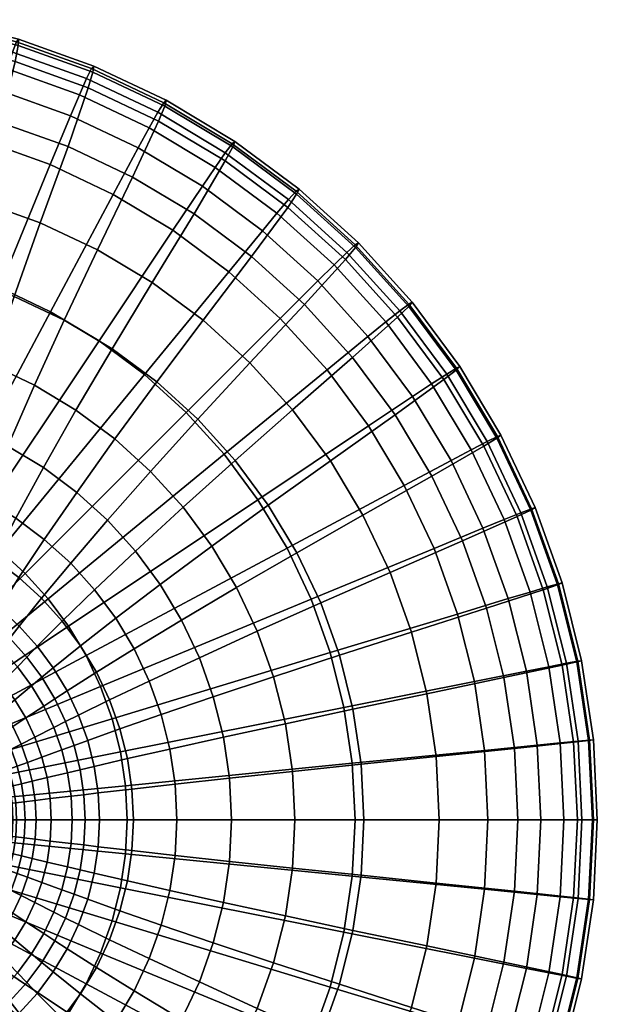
# Model space of a CAD drawing. Header units: millimetres. Extents: x -565 to 677, y -115 to 115.
# Tile 250 of 256: x 309 to 380, y -23 to 98. Entities that reach past the tile are written whole.
import ezdxf

# ---------------------------------------------------------------- set-up
doc = ezdxf.new("R2010")
doc.units = ezdxf.units.MM
doc.header["$MEASUREMENT"] = 0
doc.layers.add('VA004CLR', color=7, linetype='Continuous', true_color=0x000000)

msp = doc.modelspace()

# ---------------------------------------------------------------- meshes
at = {"layer": 'VA004CLR'}
mesh = msp.add_polyface(dxfattribs=at)
corners = [(305.22, 83.12, 0.61), (300.49, 67.53, -0.2), (293.77, 69.21, -0.2), (296.95, 85.19, 0.61), (307.11, 89.32, 2.66), (298.22, 91.54, 2.66), (307.94, 91.98, 4.56), (298.79, 94.27, 4.56), (308.61, 94.04, 7.27), (299.25, 96.39, 7.27), (309.09, 95.31, 10.87), (299.61, 97.68, 10.87), (309.33, 95.62, 15.09), (299.82, 98.01, 15.09), (309.3, 94.86, 19.54), (299.87, 97.22, 19.54), (308.94, 92.87, 23.88), (299.7, 95.19, 23.88), (307.16, 85.43, 31.35), (298.66, 87.56, 31.35), (304.71, 75.75, 37.81), (297.17, 77.64, 37.81), (302.39, 66.41, 44.14), (295.79, 68.07, 44.14), (313.24, 80.25, 0.61), (307.01, 65.2, -0.2), (315.73, 86.23, 2.66), (316.82, 88.8, 4.56), (317.69, 90.8, 7.27), (318.29, 92.02, 10.87), (318.57, 92.32, 15.09), (318.46, 91.58, 19.54), (317.9, 89.66, 23.88), (315.41, 82.48, 31.35), (312.02, 73.13, 37.81), (324.01, 82.31, 2.66), (320.95, 76.6, 0.61), (325.34, 84.77, 4.56), (326.41, 86.67, 7.27), (327.13, 87.84, 10.87), (327.43, 88.13, 15.09), (327.26, 87.42, 19.54), (326.51, 85.59, 23.88), (323.33, 78.73, 31.35), (319.04, 69.81, 37.81), (331.87, 77.61, 2.66), (328.26, 72.22, 0.61), (333.43, 79.92, 4.56), (334.68, 81.71, 7.27), (335.51, 82.81, 10.87), (330.85, 74.23, 31.35), (334.68, 80.7, 23.88), (325.71, 65.82, 37.81)]
mesh.append_faces([[corners[k] for k in face] for face in [(0, 1, 2, 3), (4, 0, 3, 5), (6, 4, 5, 7), (8, 6, 7, 9), (10, 8, 9, 11), (12, 10, 11, 13), (14, 12, 13, 15), (16, 14, 15, 17), (18, 16, 17, 19), (20, 18, 19, 21), (22, 20, 21, 23), (24, 25, 1, 0), (26, 24, 0, 4), (27, 26, 4, 6), (28, 27, 6, 8), (29, 28, 8, 10), (30, 29, 10, 12), (31, 30, 12, 14), (32, 31, 14, 16), (33, 32, 16, 18), (34, 33, 18, 20), (35, 36, 24, 26), (37, 35, 26, 27), (38, 37, 27, 28), (39, 38, 28, 29), (40, 39, 29, 30), (41, 40, 30, 31), (42, 41, 31, 32), (43, 42, 32, 33), (44, 43, 33, 34), (45, 46, 36, 35), (47, 45, 35, 37), (48, 47, 37, 38), (49, 48, 38, 39), (50, 51, 42, 43), (52, 50, 43, 44)]])
mesh = msp.add_polyface(dxfattribs=at)
corners = [(335.84, 83.09, 15.09), (335.51, 82.81, 10.87), (327.13, 87.84, 10.87), (327.43, 88.13, 15.09), (335.6, 82.42, 19.54), (327.26, 87.42, 19.54), (334.68, 80.7, 23.88), (326.51, 85.59, 23.88), (339.22, 72.15, 2.66), (335.1, 67.14, 0.61), (328.26, 72.22, 0.61), (331.87, 77.61, 2.66), (341.01, 74.3, 4.56), (333.43, 79.92, 4.56), (342.43, 75.97, 7.27), (334.68, 81.71, 7.27), (343.36, 76.99, 10.87), (343.72, 77.24, 15.09), (343.41, 76.62, 19.54), (342.33, 75.02, 23.88), (337.88, 69.01, 31.35), (330.85, 74.23, 31.35), (331.95, 61.19, 37.81), (325.71, 65.82, 37.81), (341.42, 61.42, 0.61), (329.9, 49.9, -0.2), (324.77, 54.55, -0.2), (346.01, 66, 2.66), (348, 67.96, 4.56), (349.57, 69.49, 7.27), (350.6, 70.43, 10.87), (350.99, 70.66, 15.09), (350.62, 70.09, 19.54), (349.39, 68.63, 23.88), (344.37, 63.13, 31.35), (337.7, 55.97, 37.81), (352.16, 59.21, 2.66), (347.14, 55.1, 0.61), (354.33, 60.98, 4.56), (356.05, 62.35, 7.27), (357.17, 63.18, 10.87), (357.57, 63.39, 15.09), (357.15, 62.88, 19.54), (355.79, 61.57, 23.88), (350.26, 56.64, 31.35), (342.92, 50.22, 37.81), (361.8, 54.6, 7.27), (359.95, 53.4, 4.56), (362.99, 55.33, 10.87), (363.41, 55.52, 15.09), (362.95, 55.07, 19.54), (361.46, 53.92, 23.88)]
mesh.append_faces([[corners[k] for k in face] for face in [(0, 1, 2, 3), (4, 0, 3, 5), (6, 4, 5, 7), (8, 9, 10, 11), (12, 8, 11, 13), (14, 12, 13, 15), (16, 14, 15, 1), (17, 16, 1, 0), (18, 17, 0, 4), (19, 18, 4, 6), (20, 19, 6, 21), (22, 20, 21, 23), (24, 25, 26, 9), (27, 24, 9, 8), (28, 27, 8, 12), (29, 28, 12, 14), (30, 29, 14, 16), (31, 30, 16, 17), (32, 31, 17, 18), (33, 32, 18, 19), (34, 33, 19, 20), (35, 34, 20, 22), (36, 37, 24, 27), (38, 36, 27, 28), (39, 38, 28, 29), (40, 39, 29, 30), (41, 40, 30, 31), (42, 41, 31, 32), (43, 42, 32, 33), (44, 43, 33, 34), (45, 44, 34, 35), (46, 47, 38, 39), (48, 46, 39, 40), (49, 48, 40, 41), (50, 49, 41, 42), (51, 50, 42, 43)]])
mesh = msp.add_polyface(dxfattribs=at)
corners = [(307.01, 65.2, -0.2), (296.33, 39.41, -0.2), (292.38, 40.82, -0.2), (300.49, 67.53, -0.2), (308.81, 64.12, 44.14), (312.02, 73.13, 37.81), (304.71, 75.75, 37.81), (302.39, 66.41, 44.14), (305.94, 55.76, 51.05), (300.37, 57.75, 51.05), (303.42, 47.94, 58.97), (298.62, 49.66, 58.97), (301.32, 41.05, 67.44), (297.21, 42.52, 67.44), (313.27, 62.24, -0.2), (300.11, 37.62, -0.2), (320.95, 76.6, 0.61), (313.24, 80.25, 0.61), (314.96, 61.21, 44.14), (319.04, 69.81, 37.81), (311.3, 53.23, 51.05), (308.02, 45.76, 58.97), (305.26, 39.19, 67.44), (303.14, 33.85, 75.96), (299.73, 35.46, 75.96), (319.21, 58.67, -0.2), (303.7, 35.47, -0.2), (328.26, 72.22, 0.61), (320.81, 57.71, 44.14), (325.71, 65.82, 37.81), (316.38, 50.18, 51.05), (312.39, 43.15, 58.97), (309, 36.95, 67.44), (306.37, 31.91, 75.96), (324.77, 54.55, -0.2), (307.06, 32.98, -0.2), (335.1, 67.14, 0.61), (326.28, 53.65, 44.14), (331.95, 61.19, 37.81), (321.13, 46.65, 51.05), (316.48, 40.11, 58.97), (312.51, 34.35, 67.44), (309.39, 29.67, 75.96), (329.9, 49.9, -0.2), (310.17, 30.17, -0.2), (325.52, 42.68, 51.05), (331.32, 49.07, 44.14), (320.25, 36.69, 58.97), (315.74, 31.42, 67.44), (334.55, 44.77, -0.2), (312.98, 27.06, -0.2), (329.5, 38.29, 51.05), (335.9, 44.03, 44.14), (323.67, 32.92, 58.97), (338.68, 39.21, -0.2), (315.47, 23.7, -0.2), (326.7, 28.83, 58.97), (333.03, 33.53, 51.05)]
mesh.append_faces([[corners[k] for k in face] for face in [(0, 1, 2, 3), (4, 5, 6, 7), (8, 4, 7, 9), (10, 8, 9, 11), (12, 10, 11, 13), (14, 15, 1, 0), (16, 14, 0, 17), (18, 19, 5, 4), (20, 18, 4, 8), (21, 20, 8, 10), (22, 21, 10, 12), (23, 22, 12, 24), (25, 26, 15, 14), (27, 25, 14, 16), (28, 29, 19, 18), (30, 28, 18, 20), (31, 30, 20, 21), (32, 31, 21, 22), (33, 32, 22, 23), (34, 35, 26, 25), (36, 34, 25, 27), (37, 38, 29, 28), (39, 37, 28, 30), (40, 39, 30, 31), (41, 40, 31, 32), (42, 41, 32, 33), (43, 44, 35, 34), (45, 46, 37, 39), (47, 45, 39, 40), (48, 47, 40, 41), (49, 50, 44, 43), (51, 52, 46, 45), (53, 51, 45, 47), (54, 55, 50, 49), (56, 57, 51, 53)]])
mesh = msp.add_polyface(dxfattribs=at)
corners = [(331.32, 49.07, 44.14), (337.7, 55.97, 37.81), (331.95, 61.19, 37.81), (326.28, 53.65, 44.14), (347.14, 55.1, 0.61), (334.55, 44.77, -0.2), (329.9, 49.9, -0.2), (341.42, 61.42, 0.61), (335.9, 44.03, 44.14), (342.92, 50.22, 37.81), (352.22, 48.26, 0.61), (338.68, 39.21, -0.2), (357.62, 51.85, 2.66), (352.16, 59.21, 2.66), (359.95, 53.4, 4.56), (354.33, 60.98, 4.56), (355.48, 49.6, 31.35), (361.46, 53.92, 23.88), (355.79, 61.57, 23.88), (350.26, 56.64, 31.35), (347.55, 43.98, 37.81), (339.95, 38.56, 44.14), (333.03, 33.53, 51.05), (329.5, 38.29, 51.05), (356.6, 40.95, 0.61), (342.24, 33.27, -0.2), (362.33, 44, 2.66), (364.8, 45.31, 4.56), (366.75, 46.33, 7.27), (361.8, 54.6, 7.27), (368.01, 46.95, 10.87), (362.99, 55.33, 10.87), (368.45, 47.11, 15.09), (363.41, 55.52, 15.09), (367.95, 46.73, 19.54), (362.95, 55.07, 19.54), (366.36, 45.75, 23.88), (359.98, 42.08, 31.35), (351.54, 37.31, 37.81), (343.45, 32.72, 44.14), (336.07, 28.45, 51.05), (360.25, 33.24, 0.61), (345.2, 27.01, -0.2), (366.24, 35.72, 2.66), (368.83, 36.78, 4.56), (370.88, 37.61, 7.27), (372.19, 38.11, 10.87), (372.65, 38.24, 15.09), (372.11, 37.93, 19.54), (370.43, 37.14, 23.88), (363.73, 34.16, 31.35), (354.86, 30.29, 37.81), (375.49, 28.91, 10.87), (374.13, 28.53, 7.27), (375.95, 29.01, 15.09), (375.38, 28.77, 19.54), (373.64, 28.17, 23.88)]
mesh.append_faces([[corners[k] for k in face] for face in [(0, 1, 2, 3), (4, 5, 6, 7), (8, 9, 1, 0), (10, 11, 5, 4), (12, 10, 4, 13), (14, 12, 13, 15), (16, 17, 18, 19), (20, 16, 19, 9), (21, 20, 9, 8), (22, 21, 8, 23), (24, 25, 11, 10), (26, 24, 10, 12), (27, 26, 12, 14), (28, 27, 14, 29), (30, 28, 29, 31), (32, 30, 31, 33), (34, 32, 33, 35), (36, 34, 35, 17), (37, 36, 17, 16), (38, 37, 16, 20), (39, 38, 20, 21), (40, 39, 21, 22), (41, 42, 25, 24), (43, 41, 24, 26), (44, 43, 26, 27), (45, 44, 27, 28), (46, 45, 28, 30), (47, 46, 30, 32), (48, 47, 32, 34), (49, 48, 34, 36), (50, 49, 36, 37), (51, 50, 37, 38), (52, 53, 45, 46), (54, 52, 46, 47), (55, 54, 47, 48), (56, 55, 48, 49)]])
mesh = msp.add_polyface(dxfattribs=at)
corners = [(312.18, 27.14, 75.96), (315.74, 31.42, 67.44), (312.51, 34.35, 67.44), (309.39, 29.67, 75.96), (309.44, 23.7, 84.85), (307, 25.91, 84.85), (308.29, 22.23, 89.58), (306.01, 24.3, 89.58), (318.66, 28.19, 67.44), (323.67, 32.92, 58.97), (320.25, 36.69, 58.97), (314.71, 24.35, 75.96), (311.65, 21.26, 84.85), (310.37, 19.94, 89.58), (309.22, 18.75, 94.43), (307.27, 20.9, 94.43), (307.35, 16.8, 104.14), (305.6, 18.72, 104.14), (321.26, 24.69, 67.44), (326.7, 28.83, 58.97), (316.96, 21.32, 75.96), (313.61, 18.62, 84.85), (312.2, 17.46, 89.58), (310.95, 16.42, 94.43), (308.9, 14.71, 104.14), (307.42, 13.47, 113.41), (306, 15.38, 113.41), (342.24, 33.27, -0.2), (317.62, 20.11, -0.2), (315.47, 23.7, -0.2), (338.68, 39.21, -0.2), (329.32, 24.46, 58.97), (336.07, 28.45, 51.05), (333.03, 33.53, 51.05), (323.5, 20.95, 67.44), (318.89, 18.09, 75.96), (315.3, 15.8, 84.85), (313.79, 14.82, 89.58), (312.44, 13.93, 94.43), (310.23, 12.48, 104.14), (308.64, 11.43, 113.41), (307.49, 10.67, 122.54), (306.35, 12.58, 122.54), (319.41, 16.33, -0.2), (298.67, 7.73, -0.2), (297.82, 9.53, -0.2), (345.2, 27.01, -0.2), (325.37, 17, 67.44), (331.5, 19.86, 58.97), (320.5, 14.69, 75.96), (316.71, 12.83, 84.85), (315.11, 12.03, 89.58), (313.68, 11.31, 94.43), (326.84, 12.9, 67.44), (333.21, 15.06, 58.97), (321.77, 11.14, 75.96), (317.82, 9.73, 84.85)]
mesh.append_faces([[corners[k] for k in face] for face in [(0, 1, 2, 3), (4, 0, 3, 5), (6, 4, 5, 7), (8, 9, 10, 1), (11, 8, 1, 0), (12, 11, 0, 4), (13, 12, 4, 6), (14, 13, 6, 15), (16, 14, 15, 17), (18, 19, 9, 8), (20, 18, 8, 11), (21, 20, 11, 12), (22, 21, 12, 13), (23, 22, 13, 14), (24, 23, 14, 16), (25, 24, 16, 26), (27, 28, 29, 30), (31, 32, 33, 19), (34, 31, 19, 18), (35, 34, 18, 20), (36, 35, 20, 21), (37, 36, 21, 22), (38, 37, 22, 23), (39, 38, 23, 24), (40, 39, 24, 25), (41, 40, 25, 42), (43, 44, 45, 28), (46, 43, 28, 27), (47, 48, 31, 34), (49, 47, 34, 35), (50, 49, 35, 36), (51, 50, 36, 37), (52, 51, 37, 38), (53, 54, 48, 47), (55, 53, 47, 49), (56, 55, 49, 50)]])
mesh = msp.add_polyface(dxfattribs=at)
corners = [(346.37, 26.56, 44.14), (354.86, 30.29, 37.81), (351.54, 37.31, 37.81), (343.45, 32.72, 44.14), (338.6, 23.1, 51.05), (336.07, 28.45, 51.05), (331.5, 19.86, 58.97), (329.32, 24.46, 58.97), (347.53, 20.48, -0.2), (320.82, 12.38, -0.2), (319.41, 16.33, -0.2), (345.2, 27.01, -0.2), (363.12, 25.21, 0.61), (360.25, 33.24, 0.61), (369.33, 27.09, 2.66), (366.24, 35.72, 2.66), (372.01, 27.9, 4.56), (368.83, 36.78, 4.56), (374.13, 28.53, 7.27), (370.88, 37.61, 7.27), (366.68, 25.92, 31.35), (373.64, 28.17, 23.88), (370.43, 37.14, 23.88), (363.73, 34.16, 31.35), (357.48, 22.98, 37.81), (348.66, 20.15, 44.14), (340.6, 17.52, 51.05), (333.21, 15.06, 58.97), (349.21, 13.77, -0.2), (321.84, 8.32, -0.2), (365.19, 16.95, 0.61), (371.56, 18.21, 2.66), (374.3, 18.75, 4.56), (376.47, 19.17, 7.27), (377.86, 19.43, 10.87), (375.49, 28.91, 10.87), (378.33, 19.49, 15.09), (375.95, 29.01, 15.09), (377.75, 19.34, 19.54), (375.38, 28.77, 19.54), (375.95, 18.93, 23.88), (368.81, 17.42, 31.35), (359.37, 15.44, 37.81), (350.32, 13.54, 44.14), (342.04, 11.77, 51.05), (334.45, 10.12, 58.97), (372.9, 9.15, 2.66), (366.44, 8.51, 0.61), (375.69, 9.42, 4.56), (377.89, 9.63, 7.27), (379.29, 9.76, 10.87), (379.77, 9.79, 15.09), (379.18, 9.72, 19.54), (377.35, 9.51, 23.88), (370.09, 8.75, 31.35), (360.51, 7.76, 37.81)]
mesh.append_faces([[corners[k] for k in face] for face in [(0, 1, 2, 3), (4, 0, 3, 5), (6, 4, 5, 7), (8, 9, 10, 11), (12, 8, 11, 13), (14, 12, 13, 15), (16, 14, 15, 17), (18, 16, 17, 19), (20, 21, 22, 23), (24, 20, 23, 1), (25, 24, 1, 0), (26, 25, 0, 4), (27, 26, 4, 6), (28, 29, 9, 8), (30, 28, 8, 12), (31, 30, 12, 14), (32, 31, 14, 16), (33, 32, 16, 18), (34, 33, 18, 35), (36, 34, 35, 37), (38, 36, 37, 39), (40, 38, 39, 21), (41, 40, 21, 20), (42, 41, 20, 24), (43, 42, 24, 25), (44, 43, 25, 26), (45, 44, 26, 27), (46, 47, 30, 31), (48, 46, 31, 32), (49, 48, 32, 33), (50, 49, 33, 34), (51, 50, 34, 36), (52, 51, 36, 38), (53, 52, 38, 40), (54, 53, 40, 41), (55, 54, 41, 42)]])
mesh = msp.add_polyface(dxfattribs=at)
corners = [(301.54, 29.56, 84.85), (303.14, 33.85, 75.96), (299.73, 35.46, 75.96), (298.57, 30.97, 84.85), (300.89, 27.72, 89.58), (298.1, 29.04, 89.58), (300.31, 26.07, 94.43), (297.68, 27.31, 94.43), (304.36, 27.87, 84.85), (306.37, 31.91, 75.96), (303.53, 26.13, 89.58), (302.8, 24.58, 94.43), (301.59, 22.01, 104.14), (299.36, 23.35, 104.14), (300.73, 20.16, 113.41), (298.69, 21.39, 113.41), (300.11, 18.82, 122.54), (298.2, 19.96, 122.54), (299.61, 17.77, 132.07), (297.81, 18.85, 132.07), (307, 25.91, 84.85), (309.39, 29.67, 75.96), (306.01, 24.3, 89.58), (305.13, 22.85, 94.43), (303.68, 20.47, 104.14), (302.64, 18.75, 113.41), (301.89, 17.5, 122.54), (301.29, 16.52, 132.07), (301.03, 16.11, 137.18), (299.39, 17.32, 137.18), (300.79, 15.74, 142.64), (299.19, 16.93, 142.64), (300.37, 15.11, 154.66), (298.83, 16.25, 154.66), (300.01, 14.64, 167.44), (298.52, 15.75, 167.44), (299.76, 14.33, 180.04), (298.3, 15.41, 180.04), (299.64, 14.18, 191.49), (298.19, 15.25, 191.49), (310.17, 30.17, -0.2), (294.29, 14.29, -0.2), (292.82, 15.62, -0.2), (307.06, 32.98, -0.2), (307.27, 20.9, 94.43), (308.29, 22.23, 89.58), (305.6, 18.72, 104.14), (304.4, 17.15, 113.41), (303.54, 16.01, 122.54), (302.85, 15.11, 132.07), (302.55, 14.73, 137.18), (302.28, 14.39, 142.64), (312.98, 27.06, -0.2), (295.62, 12.82, -0.2), (306, 15.38, 113.41), (307.35, 16.8, 104.14), (305.03, 14.36, 122.54), (315.47, 23.7, -0.2), (296.8, 11.23, -0.2), (317.62, 20.11, -0.2), (297.82, 9.53, -0.2)]
mesh.append_faces([[corners[k] for k in face] for face in [(0, 1, 2, 3), (4, 0, 3, 5), (6, 4, 5, 7), (8, 9, 1, 0), (10, 8, 0, 4), (11, 10, 4, 6), (12, 11, 6, 13), (14, 12, 13, 15), (16, 14, 15, 17), (18, 16, 17, 19), (20, 21, 9, 8), (22, 20, 8, 10), (23, 22, 10, 11), (24, 23, 11, 12), (25, 24, 12, 14), (26, 25, 14, 16), (27, 26, 16, 18), (28, 27, 18, 29), (30, 28, 29, 31), (32, 30, 31, 33), (34, 32, 33, 35), (36, 34, 35, 37), (38, 36, 37, 39), (40, 41, 42, 43), (44, 45, 22, 23), (46, 44, 23, 24), (47, 46, 24, 25), (48, 47, 25, 26), (49, 48, 26, 27), (50, 49, 27, 28), (51, 50, 28, 30), (52, 53, 41, 40), (54, 55, 46, 47), (56, 54, 47, 48), (57, 58, 53, 52), (59, 60, 58, 57)]])
mesh = msp.add_polyface(dxfattribs=at)
corners = [(316.15, 9.12, 89.58), (317.82, 9.73, 84.85), (316.71, 12.83, 84.85), (315.11, 12.03, 89.58), (314.66, 8.58, 94.43), (313.68, 11.31, 94.43), (327.9, 8.67, 67.44), (334.45, 10.12, 58.97), (333.21, 15.06, 58.97), (326.84, 12.9, 67.44), (322.69, 7.49, 75.96), (321.77, 11.14, 75.96), (318.61, 6.54, 84.85), (316.9, 6.13, 89.58), (315.36, 5.77, 94.43), (350.23, 6.92, -0.2), (322.46, 4.18, -0.2), (321.84, 8.32, -0.2), (349.21, 13.77, -0.2), (366.44, 8.51, 0.61), (365.19, 16.95, 0.61), (351.32, 6.8, 44.14), (360.51, 7.76, 37.81), (359.37, 15.44, 37.81), (350.32, 13.54, 44.14), (342.91, 5.92, 51.05), (342.04, 11.77, 51.05), (335.2, 5.09, 58.97), (328.54, 4.36, 67.44), (323.24, 3.76, 75.96), (319.1, 3.29, 84.85), (317.35, 3.08, 89.58), (315.79, 2.9, 94.43), (350.57, 0, -0.2), (322.66, 0, -0.2), (366.86, 0, 0.61), (373.35, 0, 2.66), (372.9, 9.15, 2.66), (376.15, 0, 4.56), (375.69, 9.42, 4.56), (378.36, 0, 7.27), (377.89, 9.63, 7.27), (379.77, 0, 10.87), (379.29, 9.76, 10.87), (380.25, 0, 15.09), (379.77, 9.79, 15.09), (379.65, 0, 19.54), (379.18, 9.72, 19.54), (377.82, 0, 23.88), (377.35, 9.51, 23.88), (370.52, 0, 31.35), (370.09, 8.75, 31.35), (360.89, 0, 37.81), (351.65, 0, 44.14), (343.2, 0, 51.05), (335.45, 0, 58.97), (328.75, 0, 67.44), (323.43, 0, 75.96), (319.26, 0, 84.85), (317.5, 0, 89.58), (315.93, 0, 94.43)]
mesh.append_faces([[corners[k] for k in face] for face in [(0, 1, 2, 3), (4, 0, 3, 5), (6, 7, 8, 9), (10, 6, 9, 11), (12, 10, 11, 1), (13, 12, 1, 0), (14, 13, 0, 4), (15, 16, 17, 18), (19, 15, 18, 20), (21, 22, 23, 24), (25, 21, 24, 26), (27, 25, 26, 7), (28, 27, 7, 6), (29, 28, 6, 10), (30, 29, 10, 12), (31, 30, 12, 13), (32, 31, 13, 14), (33, 34, 16, 15), (35, 33, 15, 19), (36, 35, 19, 37), (38, 36, 37, 39), (40, 38, 39, 41), (42, 40, 41, 43), (44, 42, 43, 45), (46, 44, 45, 47), (48, 46, 47, 49), (50, 48, 49, 51), (52, 50, 51, 22), (53, 52, 22, 21), (54, 53, 21, 25), (55, 54, 25, 27), (56, 55, 27, 28), (57, 56, 28, 29), (58, 57, 29, 30), (59, 58, 30, 31), (60, 59, 31, 32)]])
mesh = msp.add_polyface(dxfattribs=at)
corners = [(311.34, 10.13, 104.14), (313.68, 11.31, 94.43), (312.44, 13.93, 94.43), (310.23, 12.48, 104.14), (309.66, 9.28, 113.41), (308.64, 11.43, 113.41), (308.44, 8.66, 122.54), (307.49, 10.67, 122.54), (307.48, 8.18, 132.07), (306.58, 10.07, 132.07), (320.82, 12.38, -0.2), (299.34, 5.87, -0.2), (298.67, 7.73, -0.2), (319.41, 16.33, -0.2), (312.22, 7.69, 104.14), (314.66, 8.58, 94.43), (310.46, 7.04, 113.41), (309.19, 6.57, 122.54), (308.18, 6.2, 132.07), (307.75, 6.05, 137.18), (307.06, 7.97, 137.18), (307.36, 5.91, 142.64), (306.69, 7.79, 142.64), (321.84, 8.32, -0.2), (299.82, 3.94, -0.2), (312.85, 5.17, 104.14), (315.36, 5.77, 94.43), (311.04, 4.73, 113.41), (309.73, 4.42, 122.54), (308.69, 4.17, 132.07), (308.25, 4.06, 137.18), (307.85, 3.97, 142.64), (307.14, 3.81, 154.66), (306.67, 5.67, 154.66), (322.46, 4.18, -0.2), (300.11, 1.98, -0.2), (313.23, 2.6, 104.14), (315.79, 2.9, 94.43), (311.39, 2.38, 113.41), (310.06, 2.22, 122.54), (309, 2.09, 132.07), (308.55, 2.04, 137.18), (308.14, 2, 142.64), (307.42, 1.92, 154.66), (322.66, 0, -0.2), (300.21, 0, -0.2), (313.36, 0, 104.14), (315.93, 0, 94.43), (311.51, 0, 113.41), (310.17, 0, 122.54), (309.1, 0, 132.07), (308.65, 0, 137.18), (308.24, 0, 142.64), (307.52, 0, 154.66), (306.94, 0, 167.44), (306.85, 1.86, 167.44)]
mesh.append_faces([[corners[k] for k in face] for face in [(0, 1, 2, 3), (4, 0, 3, 5), (6, 4, 5, 7), (8, 6, 7, 9), (10, 11, 12, 13), (14, 15, 1, 0), (16, 14, 0, 4), (17, 16, 4, 6), (18, 17, 6, 8), (19, 18, 8, 20), (21, 19, 20, 22), (23, 24, 11, 10), (25, 26, 15, 14), (27, 25, 14, 16), (28, 27, 16, 17), (29, 28, 17, 18), (30, 29, 18, 19), (31, 30, 19, 21), (32, 31, 21, 33), (34, 35, 24, 23), (36, 37, 26, 25), (38, 36, 25, 27), (39, 38, 27, 28), (40, 39, 28, 29), (41, 40, 29, 30), (42, 41, 30, 31), (43, 42, 31, 32), (44, 45, 35, 34), (46, 47, 37, 36), (48, 46, 36, 38), (49, 48, 38, 39), (50, 49, 39, 40), (51, 50, 40, 41), (52, 51, 41, 42), (53, 52, 42, 43), (54, 53, 43, 55)]])
mesh = msp.add_polyface(dxfattribs=at)
corners = [(322.46, -4.18, -0.2), (300.11, -1.98, -0.2), (300.21, 0, -0.2), (322.66, 0, -0.2), (313.23, -2.6, 104.14), (315.79, -2.9, 94.43), (315.93, 0, 94.43), (313.36, 0, 104.14), (311.39, -2.38, 113.41), (311.51, 0, 113.41), (310.06, -2.22, 122.54), (310.17, 0, 122.54), (309, -2.09, 132.07), (309.1, 0, 132.07), (308.55, -2.04, 137.18), (308.65, 0, 137.18), (308.14, -2, 142.64), (308.24, 0, 142.64), (307.42, -1.92, 154.66), (307.52, 0, 154.66), (306.85, -1.86, 167.44), (306.94, 0, 167.44), (321.84, -8.32, -0.2), (299.82, -3.94, -0.2), (312.85, -5.17, 104.14), (315.36, -5.77, 94.43), (311.04, -4.73, 113.41), (309.73, -4.42, 122.54), (308.69, -4.17, 132.07), (308.25, -4.06, 137.18), (307.85, -3.97, 142.64), (307.14, -3.81, 154.66), (320.82, -12.38, -0.2), (299.34, -5.87, -0.2), (312.22, -7.69, 104.14), (314.66, -8.58, 94.43), (310.46, -7.04, 113.41), (309.19, -6.57, 122.54), (308.18, -6.2, 132.07), (307.75, -6.05, 137.18), (307.36, -5.91, 142.64), (306.67, -5.67, 154.66), (319.41, -16.33, -0.2), (298.67, -7.73, -0.2), (311.34, -10.13, 104.14), (313.68, -11.31, 94.43), (309.66, -9.28, 113.41), (308.44, -8.66, 122.54), (307.48, -8.18, 132.07), (307.06, -7.97, 137.18), (306.69, -7.79, 142.64), (310.23, -12.48, 104.14), (312.44, -13.93, 94.43), (308.64, -11.43, 113.41), (307.49, -10.67, 122.54), (306.58, -10.07, 132.07)]
mesh.append_faces([[corners[k] for k in face] for face in [(0, 1, 2, 3), (4, 5, 6, 7), (8, 4, 7, 9), (10, 8, 9, 11), (12, 10, 11, 13), (14, 12, 13, 15), (16, 14, 15, 17), (18, 16, 17, 19), (20, 18, 19, 21), (22, 23, 1, 0), (24, 25, 5, 4), (26, 24, 4, 8), (27, 26, 8, 10), (28, 27, 10, 12), (29, 28, 12, 14), (30, 29, 14, 16), (31, 30, 16, 18), (32, 33, 23, 22), (34, 35, 25, 24), (36, 34, 24, 26), (37, 36, 26, 27), (38, 37, 27, 28), (39, 38, 28, 29), (40, 39, 29, 30), (41, 40, 30, 31), (42, 43, 33, 32), (44, 45, 35, 34), (46, 44, 34, 36), (47, 46, 36, 37), (48, 47, 37, 38), (49, 48, 38, 39), (50, 49, 39, 40), (51, 52, 45, 44), (53, 51, 44, 46), (54, 53, 46, 47), (55, 54, 47, 48)]])
mesh = msp.add_polyface(dxfattribs=at)
corners = [(350.23, -6.92, -0.2), (322.46, -4.18, -0.2), (322.66, 0, -0.2), (350.57, 0, -0.2), (366.44, -8.51, 0.61), (366.86, 0, 0.61), (372.9, -9.15, 2.66), (373.35, 0, 2.66), (375.69, -9.42, 4.56), (376.15, 0, 4.56), (377.89, -9.63, 7.27), (378.36, 0, 7.27), (379.29, -9.76, 10.87), (379.77, 0, 10.87), (379.77, -9.79, 15.09), (380.25, 0, 15.09), (379.18, -9.72, 19.54), (379.65, 0, 19.54), (377.35, -9.51, 23.88), (377.82, 0, 23.88), (370.09, -8.75, 31.35), (370.52, 0, 31.35), (360.51, -7.76, 37.81), (360.89, 0, 37.81), (351.32, -6.8, 44.14), (351.65, 0, 44.14), (342.91, -5.92, 51.05), (343.2, 0, 51.05), (335.2, -5.09, 58.97), (335.45, 0, 58.97), (328.54, -4.36, 67.44), (328.75, 0, 67.44), (323.24, -3.76, 75.96), (323.43, 0, 75.96), (319.1, -3.29, 84.85), (319.26, 0, 84.85), (317.35, -3.08, 89.58), (317.5, 0, 89.58), (315.79, -2.9, 94.43), (315.93, 0, 94.43), (349.21, -13.77, -0.2), (321.84, -8.32, -0.2), (365.19, -16.95, 0.61), (350.32, -13.54, 44.14), (359.37, -15.44, 37.81), (342.04, -11.77, 51.05), (334.45, -10.12, 58.97), (327.9, -8.67, 67.44), (322.69, -7.49, 75.96), (318.61, -6.54, 84.85), (316.9, -6.13, 89.58), (315.36, -5.77, 94.43), (326.84, -12.9, 67.44), (333.21, -15.06, 58.97), (321.77, -11.14, 75.96), (317.82, -9.73, 84.85), (316.15, -9.12, 89.58), (314.66, -8.58, 94.43), (315.11, -12.03, 89.58), (316.71, -12.83, 84.85), (313.68, -11.31, 94.43)]
mesh.append_faces([[corners[k] for k in face] for face in [(0, 1, 2, 3), (4, 0, 3, 5), (6, 4, 5, 7), (8, 6, 7, 9), (10, 8, 9, 11), (12, 10, 11, 13), (14, 12, 13, 15), (16, 14, 15, 17), (18, 16, 17, 19), (20, 18, 19, 21), (22, 20, 21, 23), (24, 22, 23, 25), (26, 24, 25, 27), (28, 26, 27, 29), (30, 28, 29, 31), (32, 30, 31, 33), (34, 32, 33, 35), (36, 34, 35, 37), (38, 36, 37, 39), (40, 41, 1, 0), (42, 40, 0, 4), (43, 44, 22, 24), (45, 43, 24, 26), (46, 45, 26, 28), (47, 46, 28, 30), (48, 47, 30, 32), (49, 48, 32, 34), (50, 49, 34, 36), (51, 50, 36, 38), (52, 53, 46, 47), (54, 52, 47, 48), (55, 54, 48, 49), (56, 55, 49, 50), (57, 56, 50, 51), (58, 59, 55, 56), (60, 58, 56, 57)]])
mesh = msp.add_polyface(dxfattribs=at)
corners = [(325.37, -17, 67.44), (331.5, -19.86, 58.97), (333.21, -15.06, 58.97), (326.84, -12.9, 67.44), (320.5, -14.69, 75.96), (321.77, -11.14, 75.96), (316.71, -12.83, 84.85), (317.82, -9.73, 84.85), (317.62, -20.11, -0.2), (297.82, -9.53, -0.2), (298.67, -7.73, -0.2), (319.41, -16.33, -0.2), (342.24, -33.27, -0.2), (345.2, -27.01, -0.2), (323.5, -20.95, 67.44), (329.32, -24.46, 58.97), (318.89, -18.09, 75.96), (315.3, -15.8, 84.85), (313.79, -14.82, 89.58), (315.11, -12.03, 89.58), (312.44, -13.93, 94.43), (313.68, -11.31, 94.43), (338.68, -39.21, -0.2), (315.47, -23.7, -0.2), (326.7, -28.83, 58.97), (333.03, -33.53, 51.05), (336.07, -28.45, 51.05), (321.26, -24.69, 67.44), (316.96, -21.32, 75.96), (313.61, -18.62, 84.85), (312.2, -17.46, 89.58), (310.95, -16.42, 94.43), (308.9, -14.71, 104.14), (310.23, -12.48, 104.14), (307.42, -13.47, 113.41), (308.64, -11.43, 113.41), (306.35, -12.58, 122.54), (307.49, -10.67, 122.54), (318.66, -28.19, 67.44), (323.67, -32.92, 58.97), (314.71, -24.35, 75.96), (311.65, -21.26, 84.85), (310.37, -19.94, 89.58), (309.22, -18.75, 94.43), (307.35, -16.8, 104.14), (306, -15.38, 113.41), (315.74, -31.42, 67.44), (320.25, -36.69, 58.97), (312.18, -27.14, 75.96), (309.44, -23.7, 84.85), (308.29, -22.23, 89.58), (307.27, -20.9, 94.43), (305.6, -18.72, 104.14), (309.39, -29.67, 75.96), (312.51, -34.35, 67.44), (307, -25.91, 84.85), (306.01, -24.3, 89.58)]
mesh.append_faces([[corners[k] for k in face] for face in [(0, 1, 2, 3), (4, 0, 3, 5), (6, 4, 5, 7), (8, 9, 10, 11), (12, 8, 11, 13), (14, 15, 1, 0), (16, 14, 0, 4), (17, 16, 4, 6), (18, 17, 6, 19), (20, 18, 19, 21), (22, 23, 8, 12), (24, 25, 26, 15), (27, 24, 15, 14), (28, 27, 14, 16), (29, 28, 16, 17), (30, 29, 17, 18), (31, 30, 18, 20), (32, 31, 20, 33), (34, 32, 33, 35), (36, 34, 35, 37), (38, 39, 24, 27), (40, 38, 27, 28), (41, 40, 28, 29), (42, 41, 29, 30), (43, 42, 30, 31), (44, 43, 31, 32), (45, 44, 32, 34), (46, 47, 39, 38), (48, 46, 38, 40), (49, 48, 40, 41), (50, 49, 41, 42), (51, 50, 42, 43), (52, 51, 43, 44), (53, 54, 46, 48), (55, 53, 48, 49), (56, 55, 49, 50)]])
mesh = msp.add_polyface(dxfattribs=at)
corners = [(371.56, -18.21, 2.66), (365.19, -16.95, 0.61), (366.44, -8.51, 0.61), (372.9, -9.15, 2.66), (374.3, -18.75, 4.56), (375.69, -9.42, 4.56), (376.47, -19.17, 7.27), (377.89, -9.63, 7.27), (377.86, -19.43, 10.87), (379.29, -9.76, 10.87), (378.33, -19.49, 15.09), (379.77, -9.79, 15.09), (377.75, -19.34, 19.54), (379.18, -9.72, 19.54), (375.95, -18.93, 23.88), (377.35, -9.51, 23.88), (368.81, -17.42, 31.35), (370.09, -8.75, 31.35), (359.37, -15.44, 37.81), (360.51, -7.76, 37.81), (347.53, -20.48, -0.2), (320.82, -12.38, -0.2), (321.84, -8.32, -0.2), (349.21, -13.77, -0.2), (363.12, -25.21, 0.61), (369.33, -27.09, 2.66), (372.01, -27.9, 4.56), (374.13, -28.53, 7.27), (375.49, -28.91, 10.87), (375.95, -29.01, 15.09), (375.38, -28.77, 19.54), (373.64, -28.17, 23.88), (366.68, -25.92, 31.35), (357.48, -22.98, 37.81), (348.66, -20.15, 44.14), (350.32, -13.54, 44.14), (340.6, -17.52, 51.05), (342.04, -11.77, 51.05), (333.21, -15.06, 58.97), (334.45, -10.12, 58.97), (345.2, -27.01, -0.2), (319.41, -16.33, -0.2), (360.25, -33.24, 0.61), (366.24, -35.72, 2.66), (368.83, -36.78, 4.56), (370.88, -37.61, 7.27), (363.73, -34.16, 31.35), (370.43, -37.14, 23.88), (354.86, -30.29, 37.81), (346.37, -26.56, 44.14), (338.6, -23.1, 51.05), (331.5, -19.86, 58.97), (343.45, -32.72, 44.14), (351.54, -37.31, 37.81), (336.07, -28.45, 51.05), (329.32, -24.46, 58.97)]
mesh.append_faces([[corners[k] for k in face] for face in [(0, 1, 2, 3), (4, 0, 3, 5), (6, 4, 5, 7), (8, 6, 7, 9), (10, 8, 9, 11), (12, 10, 11, 13), (14, 12, 13, 15), (16, 14, 15, 17), (18, 16, 17, 19), (20, 21, 22, 23), (24, 20, 23, 1), (25, 24, 1, 0), (26, 25, 0, 4), (27, 26, 4, 6), (28, 27, 6, 8), (29, 28, 8, 10), (30, 29, 10, 12), (31, 30, 12, 14), (32, 31, 14, 16), (33, 32, 16, 18), (34, 33, 18, 35), (36, 34, 35, 37), (38, 36, 37, 39), (40, 41, 21, 20), (42, 40, 20, 24), (43, 42, 24, 25), (44, 43, 25, 26), (45, 44, 26, 27), (46, 47, 31, 32), (48, 46, 32, 33), (49, 48, 33, 34), (50, 49, 34, 36), (51, 50, 36, 38), (52, 53, 48, 49), (54, 52, 49, 50), (55, 54, 50, 51)]])
mesh = msp.add_polyface(dxfattribs=at)
corners = [(315.47, -23.7, -0.2), (296.8, -11.23, -0.2), (297.82, -9.53, -0.2), (317.62, -20.11, -0.2), (312.98, -27.06, -0.2), (295.62, -12.82, -0.2), (310.17, -30.17, -0.2), (294.29, -14.29, -0.2), (304.4, -17.15, 113.41), (305.6, -18.72, 104.14), (307.35, -16.8, 104.14), (306, -15.38, 113.41), (303.54, -16.01, 122.54), (305.03, -14.36, 122.54), (307.06, -32.98, -0.2), (292.82, -15.62, -0.2), (305.13, -22.85, 94.43), (306.01, -24.3, 89.58), (308.29, -22.23, 89.58), (307.27, -20.9, 94.43), (303.68, -20.47, 104.14), (302.64, -18.75, 113.41), (301.89, -17.5, 122.54), (301.29, -16.52, 132.07), (302.85, -15.11, 132.07), (301.03, -16.11, 137.18), (302.55, -14.73, 137.18), (300.79, -15.74, 142.64), (302.28, -14.39, 142.64), (304.36, -27.87, 84.85), (306.37, -31.91, 75.96), (309.39, -29.67, 75.96), (307, -25.91, 84.85), (303.53, -26.13, 89.58), (302.8, -24.58, 94.43), (301.59, -22.01, 104.14), (300.73, -20.16, 113.41), (300.11, -18.82, 122.54), (299.61, -17.77, 132.07), (299.39, -17.32, 137.18), (299.19, -16.93, 142.64), (298.83, -16.25, 154.66), (300.37, -15.11, 154.66), (298.52, -15.75, 167.44), (300.01, -14.64, 167.44), (298.3, -15.41, 180.04), (299.76, -14.33, 180.04), (301.54, -29.56, 84.85), (303.14, -33.85, 75.96), (300.89, -27.72, 89.58), (300.31, -26.07, 94.43), (299.36, -23.35, 104.14), (298.69, -21.39, 113.41), (298.2, -19.96, 122.54), (297.81, -18.85, 132.07), (298.57, -30.97, 84.85), (299.73, -35.46, 75.96), (298.1, -29.04, 89.58), (297.68, -27.31, 94.43)]
mesh.append_faces([[corners[k] for k in face] for face in [(0, 1, 2, 3), (4, 5, 1, 0), (6, 7, 5, 4), (8, 9, 10, 11), (12, 8, 11, 13), (14, 15, 7, 6), (16, 17, 18, 19), (20, 16, 19, 9), (21, 20, 9, 8), (22, 21, 8, 12), (23, 22, 12, 24), (25, 23, 24, 26), (27, 25, 26, 28), (29, 30, 31, 32), (33, 29, 32, 17), (34, 33, 17, 16), (35, 34, 16, 20), (36, 35, 20, 21), (37, 36, 21, 22), (38, 37, 22, 23), (39, 38, 23, 25), (40, 39, 25, 27), (41, 40, 27, 42), (43, 41, 42, 44), (45, 43, 44, 46), (47, 48, 30, 29), (49, 47, 29, 33), (50, 49, 33, 34), (51, 50, 34, 35), (52, 51, 35, 36), (53, 52, 36, 37), (54, 53, 37, 38), (55, 56, 48, 47), (57, 55, 47, 49), (58, 57, 49, 50)]])

doc.saveas('drawing.dxf')
